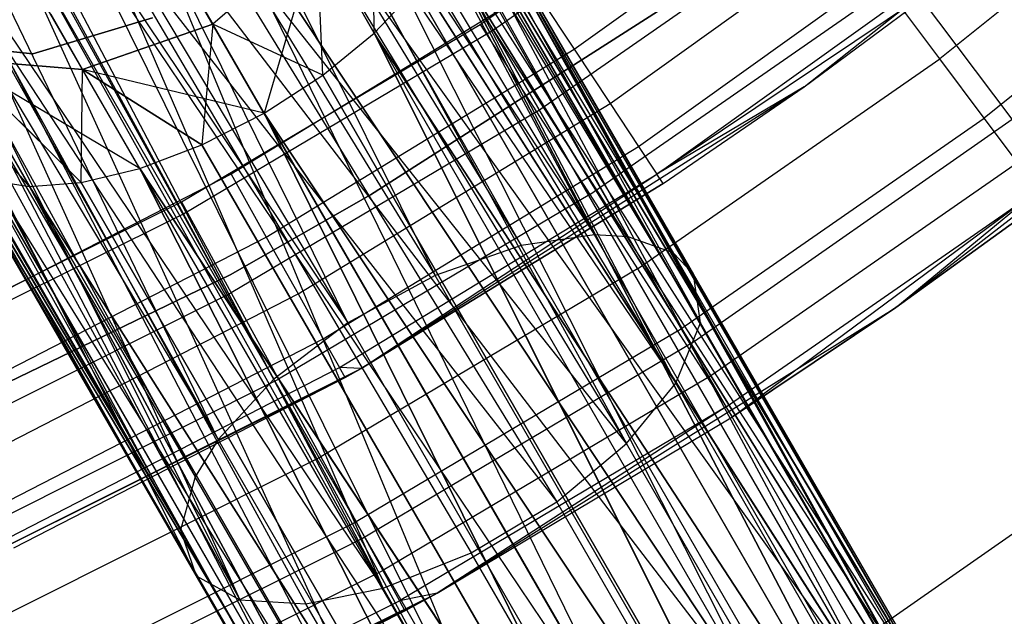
# Model space of a CAD drawing. Extents: x 0.3 to 7.1, y -3.38 to 3.38.
# Tile 241 of 256: x 4.44 to 4.78, y -1.61 to -1.4. Entities that reach past the tile are written whole.
import ezdxf

# ---------------------------------------------------------------- set-up
doc = ezdxf.new("R2010")
doc.units = 0
doc.header["$LTSCALE"] = 2.54
doc.layers.get('0').update_dxf_attribs({"linetype": 'CONTINUOUS'})

# ---------------------------------------------------------------- blocks, each defined once
blk = doc.blocks.new('SINGLES_B_BB_STL')
at = {"color": 0}
for p, q in [((4.42301, -1.16845, 41.63722), (4.5837, -1.49104, 41.47787)), ((4.42301, -1.16845, 41.63722), (4.5837, -1.49104, 41.47787)), ((4.42301, -1.16845, 41.63722), (4.61321, -1.48075, 41.48944)), ((4.42301, -1.16845, 41.63722), (4.61321, -1.48075, 41.48944)), ((4.43684, -1.16864, 41.6422), (4.61321, -1.48075, 41.48944)), ((4.43684, -1.16864, 41.6422), (4.61321, -1.48075, 41.48944)), ((4.43684, -1.16864, 41.6422), (4.63835, -1.47713, 41.50809)), ((4.43684, -1.16864, 41.6422), (4.63835, -1.47713, 41.50809)), ((4.4543, -1.17167, 41.65019), (4.63835, -1.47713, 41.50809)), ((4.4543, -1.17167, 41.65019), (4.63835, -1.47713, 41.50809)), ((4.55369, -1.50729, 41.47603), (4.39034, -1.17588, 41.63025)), ((4.39034, -1.17588, 41.63025), (4.5837, -1.49104, 41.47787)), ((4.39034, -1.17588, 41.63025), (4.5837, -1.49104, 41.47787)), ((4.55369, -1.50729, 41.47603), (4.39034, -1.17588, 41.63025)), ((4.48211, -1.18385, 41.66739), (4.63835, -1.47713, 41.50809)), ((4.48211, -1.18385, 41.66739), (4.63835, -1.47713, 41.50809)), ((4.48211, -1.18385, 41.66739), (4.64987, -1.47778, 41.52061)), ((4.48211, -1.18385, 41.66739), (4.64987, -1.47778, 41.52061)), ((4.48669, -1.18693, 41.67088), (4.64987, -1.47778, 41.52061)), ((4.48669, -1.18693, 41.67088), (4.64987, -1.47778, 41.52061)), ((4.48669, -1.18693, 41.67088), (4.66533, -1.48324, 41.54523)), ((4.48669, -1.18693, 41.67088), (4.66533, -1.48324, 41.54523)), ((4.36505, -1.19104, 41.63059), (4.55369, -1.50729, 41.47603)), ((4.36505, -1.19104, 41.63059), (4.55369, -1.50729, 41.47603)), ((4.35103, -1.20512, 41.63424), (4.52832, -1.52662, 41.48405)), ((4.35103, -1.20512, 41.63424), (4.52832, -1.52662, 41.48405)), ((4.35103, -1.20512, 41.63424), (4.55369, -1.50729, 41.47603)), ((4.35103, -1.20512, 41.63424), (4.55369, -1.50729, 41.47603)), ((4.50922, -1.54738, 41.50071), (4.3467, -1.21084, 41.6362)), ((4.3467, -1.21084, 41.6362), (4.52832, -1.52662, 41.48405)), ((4.3467, -1.21084, 41.6362), (4.52832, -1.52662, 41.48405)), ((4.50922, -1.54738, 41.50071), (4.3467, -1.21084, 41.6362)), ((4.51488, -1.21783, 41.69962), (4.66533, -1.48324, 41.54523)), ((4.51488, -1.21783, 41.69962), (4.66533, -1.48324, 41.54523)), ((4.51488, -1.21783, 41.69962), (4.67235, -1.49056, 41.56472)), ((4.51488, -1.21783, 41.69962), (4.67235, -1.49056, 41.56472)), ((4.51488, -1.21783, 41.69962), (4.67478, -1.50729, 41.59578)), ((4.51488, -1.21783, 41.69962), (4.67478, -1.50729, 41.59578)), ((4.3342, -1.23515, 41.64662), (4.50922, -1.54738, 41.50071)), ((4.3342, -1.23515, 41.64662), (4.50922, -1.54738, 41.50071)), ((4.33053, -1.2485, 41.65345), (4.50135, -1.56014, 41.51479)), ((4.33053, -1.2485, 41.65345), (4.50135, -1.56014, 41.51479)), ((4.33053, -1.2485, 41.65345), (4.50922, -1.54738, 41.50071)), ((4.33053, -1.2485, 41.65345), (4.50922, -1.54738, 41.50071)), ((4.67478, -1.50729, 41.59578), (4.52809, -1.2587, 41.72901)), ((4.67478, -1.50729, 41.59578), (4.52809, -1.2587, 41.72901)), ((4.49626, -1.57847, 41.54115), (4.32863, -1.26422, 41.66237)), ((4.32863, -1.26422, 41.66237), (4.50135, -1.56014, 41.51479)), ((4.32863, -1.26422, 41.66237), (4.50135, -1.56014, 41.51479)), ((4.49626, -1.57847, 41.54115), (4.32863, -1.26422, 41.66237)), ((4.66622, -1.52797, 41.62273), (4.52846, -1.26413, 41.73241)), ((4.52846, -1.26413, 41.73241), (4.67478, -1.50729, 41.59578)), ((4.66622, -1.52797, 41.62273), (4.52846, -1.26413, 41.73241)), ((4.52846, -1.26413, 41.73241), (4.67478, -1.50729, 41.59578)), ((4.33166, -1.29307, 41.68102), (4.49626, -1.57847, 41.54115)), ((4.33166, -1.29307, 41.68102), (4.49626, -1.57847, 41.54115)), ((4.60369, -1.40672, 5.06027), (4.52941, -1.29157, 5.19861)), ((4.60369, -1.40672, 5.06027), (4.52941, -1.29157, 5.19861)), ((4.33259, -1.29643, 41.68339), (4.49626, -1.57847, 41.54115)), ((4.33259, -1.29643, 41.68339), (4.49626, -1.57847, 41.54115)), ((4.52513, -1.29419, 41.74929), (4.66622, -1.52797, 41.62273)), ((4.52513, -1.29419, 41.74929), (4.66622, -1.52797, 41.62273)), ((4.519, -1.31094, 41.75718), (4.66622, -1.52797, 41.62273)), ((4.519, -1.31094, 41.75718), (4.66622, -1.52797, 41.62273)), ((4.519, -1.31094, 41.75718), (4.64929, -1.5487, 41.64151)), ((4.519, -1.31094, 41.75718), (4.64929, -1.5487, 41.64151)), ((4.71029, -1.4263, 41.65421), (4.85156, -1.31448, 41.65421)), ((4.71029, -1.4263, 41.65421), (4.85156, -1.31448, 41.65421)), ((4.34221, -1.31875, 41.70038), (4.49626, -1.57847, 41.54115)), ((4.34221, -1.31875, 41.70038), (4.49626, -1.57847, 41.54115)), ((4.51229, -1.32294, 41.76202), (4.64929, -1.5487, 41.64151)), ((4.51229, -1.32294, 41.76202), (4.64929, -1.5487, 41.64151)), ((4.50168, -1.59406, 41.57321), (4.34731, -1.3266, 41.70694)), ((4.34731, -1.3266, 41.70694), (4.49626, -1.57847, 41.54115)), ((4.34731, -1.3266, 41.70694), (4.49626, -1.57847, 41.54115)), ((4.50168, -1.59406, 41.57321), (4.34731, -1.3266, 41.70694)), ((4.56279, -1.40786, 14.02982), (4.56182, -1.33453, 14.04079)), ((4.56279, -1.40786, 14.02982), (4.56182, -1.33453, 14.04079)), ((4.35619, -1.33731, 41.71655), (4.50168, -1.59406, 41.57321)), ((4.35619, -1.33731, 41.71655), (4.50168, -1.59406, 41.57321)), ((4.7402, -1.6435, 14.56186), (4.54514, -1.33761, 14.37926)), ((4.54514, -1.33761, 14.37926), (4.70046, -1.64631, 14.58838)), ((4.54514, -1.33761, 14.37926), (4.70046, -1.64631, 14.58838)), ((4.7402, -1.6435, 14.56186), (4.54514, -1.33761, 14.37926)), ((4.54514, -1.33761, 13.88201), (4.7402, -1.6435, 13.69941)), ((4.54514, -1.33761, 13.88201), (4.7402, -1.6435, 13.69941)), ((4.56283, -1.33628, 14.36293), (4.7402, -1.6435, 14.56186)), ((4.56283, -1.33628, 14.36293), (4.7402, -1.6435, 14.56186)), ((4.56283, -1.33628, 13.89833), (4.7402, -1.6435, 13.69941)), ((4.56283, -1.33628, 13.89833), (4.7402, -1.6435, 13.69941)), ((4.56283, -1.33628, 13.89833), (4.7672, -1.65631, 13.7368)), ((4.56283, -1.33628, 13.89833), (4.7672, -1.65631, 13.7368)), ((4.59917, -1.40489, 42.18421), (4.69709, -1.3369, 42.18421)), ((4.59917, -1.40489, 42.18421), (4.69709, -1.3369, 42.18421)), ((4.60369, -1.40672, 5.06027), (4.7051, -1.33587, 5.06027)), ((4.60369, -1.40672, 5.06027), (4.7051, -1.33587, 5.06027)), ((4.78174, -1.43736, 4.91283), (4.7051, -1.33587, 5.06027)), ((4.78174, -1.43736, 4.91283), (4.7051, -1.33587, 5.06027)), ((4.85524, -1.33749, 42.1493), (4.75687, -1.41676, 42.1493)), ((4.85524, -1.33749, 42.1493), (4.75687, -1.41676, 42.1493)), ((4.7672, -1.65631, 14.52447), (4.57708, -1.33856, 14.34362)), ((4.57708, -1.33856, 14.34362), (4.7402, -1.6435, 14.56186)), ((4.57708, -1.33856, 14.34362), (4.7402, -1.6435, 14.56186)), ((4.7672, -1.65631, 14.52447), (4.57708, -1.33856, 14.34362)), ((4.57708, -1.33856, 13.91764), (4.7672, -1.65631, 13.7368)), ((4.57708, -1.33856, 13.91764), (4.7672, -1.65631, 13.7368)), ((4.63139, -1.41339, 42.10029), (4.73207, -1.34137, 42.10029)), ((4.63139, -1.41339, 42.10029), (4.73207, -1.34137, 42.10029)), ((4.52504, -1.34248, 14.39164), (4.70046, -1.64631, 14.58838)), ((4.52504, -1.34248, 14.39164), (4.70046, -1.64631, 14.58838)), ((4.52504, -1.34248, 13.86962), (4.70046, -1.64631, 13.67289)), ((4.52504, -1.34248, 13.86962), (4.70046, -1.64631, 13.67289)), ((4.52504, -1.34248, 13.86962), (4.7402, -1.6435, 13.69941)), ((4.52504, -1.34248, 13.86962), (4.7402, -1.6435, 13.69941)), ((4.58707, -1.34432, 14.32245), (4.7672, -1.65631, 14.52447)), ((4.58707, -1.34432, 14.32245), (4.7672, -1.65631, 14.52447)), ((4.58707, -1.34432, 13.93882), (4.7672, -1.65631, 13.7368)), ((4.58707, -1.34432, 13.93882), (4.7672, -1.65631, 13.7368)), ((4.58707, -1.34432, 13.93882), (4.77525, -1.6818, 13.7765)), ((4.58707, -1.34432, 13.93882), (4.77525, -1.6818, 13.7765)), ((4.64929, -1.5487, 41.64151), (4.48958, -1.34751, 41.76883)), ((4.48958, -1.34751, 41.76883), (4.62543, -1.56867, 41.65211)), ((4.48958, -1.34751, 41.76883), (4.62543, -1.56867, 41.65211)), ((4.64929, -1.5487, 41.64151), (4.48958, -1.34751, 41.76883)), ((4.49732, -1.46989, 5.06027), (4.43175, -1.34957, 5.19861)), ((4.49732, -1.46989, 5.06027), (4.43175, -1.34957, 5.19861)), ((4.65706, -1.66409, 14.59795), (4.5037, -1.35059, 14.39938)), ((4.65706, -1.66409, 14.59795), (4.5037, -1.35059, 14.39938)), ((4.70046, -1.64631, 14.58838), (4.5037, -1.35059, 14.39938)), ((4.70046, -1.64631, 14.58838), (4.5037, -1.35059, 14.39938)), ((4.5037, -1.35059, 13.86189), (4.70046, -1.64631, 13.67289)), ((4.5037, -1.35059, 13.86189), (4.70046, -1.64631, 13.67289)), ((4.59027, -1.3484, 14.31155), (4.77525, -1.6818, 14.48477)), ((4.59027, -1.3484, 14.31155), (4.77525, -1.6818, 14.48477)), ((4.59027, -1.3484, 14.31155), (4.7672, -1.65631, 14.52447)), ((4.59027, -1.3484, 14.31155), (4.7672, -1.65631, 14.52447)), ((4.59027, -1.3484, 13.94972), (4.77525, -1.6818, 13.7765)), ((4.59027, -1.3484, 13.94972), (4.77525, -1.6818, 13.7765)), ((4.59221, -1.35322, 14.30065), (4.77525, -1.6818, 14.48477)), ((4.59221, -1.35322, 14.30065), (4.77525, -1.6818, 14.48477)), ((4.59221, -1.35322, 13.96062), (4.77525, -1.6818, 13.7765)), ((4.59221, -1.35322, 13.96062), (4.77525, -1.6818, 13.7765)), ((4.38166, -1.35662, 41.73706), (4.51665, -1.60236, 41.60224)), ((4.38166, -1.35662, 41.73706), (4.51665, -1.60236, 41.60224)), ((4.38166, -1.35662, 41.73706), (4.50168, -1.59406, 41.57321)), ((4.38166, -1.35662, 41.73706), (4.50168, -1.59406, 41.57321)), ((4.87183, -1.35664, 42.12397), (4.77206, -1.43705, 42.12397)), ((4.87183, -1.35664, 42.12397), (4.77206, -1.43705, 42.12397)), ((4.48235, -1.36148, 14.40201), (4.65706, -1.66409, 14.59795)), ((4.61996, -1.69278, 14.58838), (4.48235, -1.36148, 14.40201)), ((4.61996, -1.69278, 14.58838), (4.48235, -1.36148, 14.40201)), ((4.48235, -1.36148, 14.40201), (4.65706, -1.66409, 14.59795)), ((4.65706, -1.66409, 13.66332), (4.48235, -1.36148, 13.85926)), ((4.48235, -1.36148, 13.85926), (4.70046, -1.64631, 13.67289)), ((4.48235, -1.36148, 13.85926), (4.70046, -1.64631, 13.67289)), ((4.65706, -1.66409, 13.66332), (4.48235, -1.36148, 13.85926)), ((4.6437, -1.43199, 42.08893), (4.7457, -1.35902, 42.08893)), ((4.6437, -1.43199, 42.08893), (4.7457, -1.35902, 42.08893)), ((4.39668, -1.36308, 41.74614), (4.51665, -1.60236, 41.60224)), ((4.39668, -1.36308, 41.74614), (4.51665, -1.60236, 41.60224)), ((4.56581, -1.5983, 41.6439), (4.4637, -1.36191, 41.76851)), ((4.4637, -1.36191, 41.76851), (4.62543, -1.56867, 41.65211)), ((4.4637, -1.36191, 41.76851), (4.62543, -1.56867, 41.65211)), ((4.4637, -1.36191, 41.76851), (4.59605, -1.58621, 41.6531)), ((4.4637, -1.36191, 41.76851), (4.59605, -1.58621, 41.6531)), ((4.56581, -1.5983, 41.6439), (4.4637, -1.36191, 41.76851)), ((4.77525, -1.6818, 14.48477), (4.5922, -1.36474, 14.27947)), ((4.77525, -1.6818, 14.48477), (4.5922, -1.36474, 14.27947)), ((4.5922, -1.36474, 13.9818), (4.77525, -1.6818, 13.7765)), ((4.5922, -1.36474, 13.9818), (4.77525, -1.6818, 13.7765)), ((4.40963, -1.36649, 41.75264), (4.53929, -1.60366, 41.62686)), ((4.56581, -1.5983, 41.6439), (4.40963, -1.36649, 41.75264)), ((4.40963, -1.36649, 41.75264), (4.53929, -1.60366, 41.62686)), ((4.40963, -1.36649, 41.75264), (4.51665, -1.60236, 41.60224)), ((4.40963, -1.36649, 41.75264), (4.51665, -1.60236, 41.60224)), ((4.56581, -1.5983, 41.6439), (4.40963, -1.36649, 41.75264)), ((4.43712, -1.36792, 41.76296), (4.56581, -1.5983, 41.6439)), ((4.43712, -1.36792, 41.76296), (4.56581, -1.5983, 41.6439)), ((4.4445, -1.36701, 41.76495), (4.56581, -1.5983, 41.6439)), ((4.4445, -1.36701, 41.76495), (4.56581, -1.5983, 41.6439)), ((4.61842, -1.43484, 42.18019), (4.71843, -1.36541, 42.18019)), ((4.61842, -1.43484, 42.18019), (4.71843, -1.36541, 42.18019)), ((4.46224, -1.37452, 14.39938), (4.61996, -1.69278, 14.58838)), ((4.46224, -1.37452, 14.39938), (4.61996, -1.69278, 14.58838)), ((4.46224, -1.37452, 13.86189), (4.61996, -1.69278, 13.67289)), ((4.46224, -1.37452, 13.86189), (4.61996, -1.69278, 13.67289)), ((4.46224, -1.37452, 13.86189), (4.65706, -1.66409, 13.66332)), ((4.46224, -1.37452, 13.86189), (4.65706, -1.66409, 13.66332)), ((4.54315, -1.37385, 14.06071), (4.50736, -1.40481, 14.06789)), ((4.54315, -1.37385, 14.06071), (4.50736, -1.40481, 14.06789)), ((4.54315, -1.37385, 14.20056), (4.50736, -1.40481, 14.19337)), ((4.54315, -1.37385, 14.20056), (4.50736, -1.40481, 14.19337)), ((4.54315, -1.37385, 14.06071), (4.52498, -1.43532, 14.04018)), ((4.54315, -1.37385, 14.06071), (4.52498, -1.43532, 14.04018)), ((4.54509, -1.42228, 14.03755), (4.54315, -1.37385, 14.06071)), ((4.54509, -1.42228, 14.03755), (4.54315, -1.37385, 14.06071)), ((4.56279, -1.40786, 14.02982), (4.54315, -1.37385, 14.06071)), ((4.56279, -1.40786, 14.02982), (4.54315, -1.37385, 14.06071)), ((4.56279, -1.40786, 14.23145), (4.54315, -1.37385, 14.20056)), ((4.56279, -1.40786, 14.23145), (4.54315, -1.37385, 14.20056)), ((4.54509, -1.42228, 14.22372), (4.54315, -1.37385, 14.20056)), ((4.54509, -1.42228, 14.22372), (4.54315, -1.37385, 14.20056)), ((4.65346, -1.44675, 42.07123), (4.75651, -1.37303, 42.07123)), ((4.65346, -1.44675, 42.07123), (4.75651, -1.37303, 42.07123)), ((4.77525, -1.6818, 14.48477), (4.58705, -1.37823, 14.26016)), ((4.77525, -1.6818, 14.48477), (4.58705, -1.37823, 14.26016)), ((4.76253, -1.71414, 14.45186), (4.58705, -1.37823, 14.26016)), ((4.76253, -1.71414, 14.45186), (4.58705, -1.37823, 14.26016)), ((4.58705, -1.37823, 14.0011), (4.77525, -1.6818, 13.7765)), ((4.58705, -1.37823, 14.0011), (4.77525, -1.6818, 13.7765)), ((4.58705, -1.37823, 14.0011), (4.76253, -1.71414, 13.80941)), ((4.58705, -1.37823, 14.0011), (4.76253, -1.71414, 13.80941)), ((4.65973, -1.45623, 42.04893), (4.76346, -1.38202, 42.04893)), ((4.65973, -1.45623, 42.04893), (4.76346, -1.38202, 42.04893)), ((4.76585, -1.38512, 42.02421), (4.65973, -1.45623, 42.04893)), ((4.76585, -1.38512, 42.02421), (4.65973, -1.45623, 42.04893)), ((4.71029, -1.4263, 41.65421), (4.76585, -1.38512, 42.02421)), ((4.71029, -1.4263, 41.65421), (4.76585, -1.38512, 42.02421)), ((4.71029, -1.4263, 42.02421), (4.76585, -1.38512, 42.02421)), ((4.71029, -1.4263, 42.02421), (4.76585, -1.38512, 42.02421)), ((4.50736, -1.40481, 14.06789), (4.49757, -1.38784, 14.10822)), ((4.49757, -1.38784, 14.15305), (4.50736, -1.40481, 14.19337)), ((4.50736, -1.40481, 14.06789), (4.49757, -1.38784, 14.10822)), ((4.49757, -1.38784, 14.15305), (4.50736, -1.40481, 14.19337)), ((4.74172, -1.502, 41.65421), (4.88831, -1.38853, 41.65421)), ((4.74172, -1.502, 41.65421), (4.88831, -1.38853, 41.65421)), ((4.44455, -1.38895, 14.39164), (4.61996, -1.69278, 14.58838)), ((4.44455, -1.38895, 14.39164), (4.61996, -1.69278, 14.58838)), ((4.44455, -1.38895, 14.39164), (4.59766, -1.7258, 14.56186)), ((4.44455, -1.38895, 14.39164), (4.59766, -1.7258, 14.56186)), ((4.44455, -1.38895, 13.86962), (4.61996, -1.69278, 13.67289)), ((4.44455, -1.38895, 13.86962), (4.61996, -1.69278, 13.67289)), ((4.4445, -1.46052, 14.26016), (4.38715, -1.39513, 14.24855)), ((4.4445, -1.46052, 14.26016), (4.38715, -1.39513, 14.24855)), ((4.61775, -1.39278, 42.10421), (4.51363, -1.45632, 42.10421)), ((4.61775, -1.39278, 42.10421), (4.51363, -1.45632, 42.10421)), ((4.56279, -1.40786, 14.23145), (4.57705, -1.39288, 14.24384)), ((4.56279, -1.40786, 14.02982), (4.57705, -1.39288, 14.01743)), ((4.56279, -1.40786, 14.23145), (4.57705, -1.39288, 14.24384)), ((4.56279, -1.40786, 14.02982), (4.57705, -1.39288, 14.01743)), ((4.76253, -1.71414, 14.45186), (4.57705, -1.39288, 14.24384)), ((4.76253, -1.71414, 14.45186), (4.57705, -1.39288, 14.24384)), ((4.57705, -1.39288, 14.01743), (4.76253, -1.71414, 13.80941)), ((4.57705, -1.39288, 14.01743), (4.76253, -1.71414, 13.80941)), ((4.61775, -1.39278, 42.10421), (4.63139, -1.41339, 42.10029)), ((4.61775, -1.39278, 42.10421), (4.63139, -1.41339, 42.10029)), ((4.6367, -1.46329, 42.16836), (4.73869, -1.39248, 42.16836)), ((4.6367, -1.46329, 42.16836), (4.73869, -1.39248, 42.16836)), ((4.75687, -1.41676, 42.1493), (4.73869, -1.39248, 42.16836)), ((4.75687, -1.41676, 42.1493), (4.73869, -1.39248, 42.16836)), ((4.45174, -1.40141, 14.10565), (4.46266, -1.42032, 14.06071)), ((4.45174, -1.40141, 14.10565), (4.46266, -1.42032, 14.06071)), ((4.46266, -1.42032, 14.20056), (4.45174, -1.40141, 14.15562)), ((4.46266, -1.42032, 14.20056), (4.45174, -1.40141, 14.15562)), ((4.56152, -1.46335, 41.9), (4.65998, -1.40047, 41.9)), ((4.65998, -1.40047, 41.7), (4.56152, -1.46335, 41.7)), ((4.65998, -1.40047, 41.7), (4.56152, -1.46335, 41.7)), ((4.56152, -1.46335, 41.9), (4.65998, -1.40047, 41.9)), ((4.43028, -1.40392, 14.37926), (4.59766, -1.7258, 14.56186)), ((4.43028, -1.40392, 14.37926), (4.59766, -1.7258, 14.56186)), ((4.43028, -1.40392, 13.88201), (4.59766, -1.7258, 13.69941)), ((4.43028, -1.40392, 13.88201), (4.59766, -1.7258, 13.69941)), ((4.43028, -1.40392, 13.88201), (4.61996, -1.69278, 13.67289)), ((4.43028, -1.40392, 13.88201), (4.61996, -1.69278, 13.67289)), ((4.48666, -1.40263, 41.9), (4.44556, -1.415, 41.9)), ((4.44556, -1.415, 41.7), (4.48666, -1.40263, 41.7)), ((4.44556, -1.415, 41.7), (4.48666, -1.40263, 41.7)), ((4.48666, -1.40263, 41.9), (4.44556, -1.415, 41.9)), ((4.50736, -1.40481, 14.06789), (4.46266, -1.42032, 14.06071)), ((4.46266, -1.42032, 14.20056), (4.50736, -1.40481, 14.19337)), ((4.50736, -1.40481, 14.06789), (4.46266, -1.42032, 14.06071)), ((4.46266, -1.42032, 14.20056), (4.50736, -1.40481, 14.19337)), ((4.49664, -1.46572, 42.18421), (4.59917, -1.40489, 42.18421)), ((4.49664, -1.46572, 42.18421), (4.59917, -1.40489, 42.18421)), ((4.50736, -1.40481, 14.06789), (4.50364, -1.44622, 14.03755)), ((4.50736, -1.40481, 14.06789), (4.50364, -1.44622, 14.03755)), ((4.52498, -1.43532, 14.04018), (4.50736, -1.40481, 14.06789)), ((4.50736, -1.40481, 14.19337), (4.52498, -1.43532, 14.22109)), ((4.52498, -1.43532, 14.04018), (4.50736, -1.40481, 14.06789)), ((4.54509, -1.42228, 14.22372), (4.50736, -1.40481, 14.19337)), ((4.54509, -1.42228, 14.22372), (4.50736, -1.40481, 14.19337)), ((4.50736, -1.40481, 14.19337), (4.52498, -1.43532, 14.22109)), ((4.59917, -1.40489, 42.18421), (4.61842, -1.43484, 42.18019)), ((4.59917, -1.40489, 42.18421), (4.61842, -1.43484, 42.18019)), ((4.49732, -1.46989, 5.06027), (4.60369, -1.40672, 5.06027)), ((4.49732, -1.46989, 5.06027), (4.60369, -1.40672, 5.06027)), ((4.54509, -1.42228, 14.22372), (4.56279, -1.40786, 14.23145)), ((4.54509, -1.42228, 14.03755), (4.56279, -1.40786, 14.02982)), ((4.54509, -1.42228, 14.22372), (4.56279, -1.40786, 14.23145)), ((4.54509, -1.42228, 14.03755), (4.56279, -1.40786, 14.02982)), ((4.76253, -1.71414, 14.45186), (4.56279, -1.40786, 14.23145)), ((4.76253, -1.71414, 14.45186), (4.56279, -1.40786, 14.23145)), ((4.73194, -1.74591, 14.43327), (4.56279, -1.40786, 14.23145)), ((4.73194, -1.74591, 14.43327), (4.56279, -1.40786, 14.23145)), ((4.56279, -1.40786, 14.02982), (4.76253, -1.71414, 13.80941)), ((4.56279, -1.40786, 14.02982), (4.76253, -1.71414, 13.80941)), ((4.56279, -1.40786, 14.02982), (4.73194, -1.74591, 13.82799)), ((4.56279, -1.40786, 14.02982), (4.73194, -1.74591, 13.82799)), ((4.67262, -1.5136, 4.91283), (4.60369, -1.40672, 5.06027)), ((4.67262, -1.5136, 4.91283), (4.60369, -1.40672, 5.06027)), ((4.44556, -1.415, 41.9), (4.40285, -1.4107, 41.9)), ((4.40285, -1.4107, 41.7), (4.44556, -1.415, 41.7)), ((4.40285, -1.4107, 41.7), (4.44556, -1.415, 41.7)), ((4.44556, -1.415, 41.9), (4.40285, -1.4107, 41.9)), ((4.44556, -1.415, 41.7), (4.44556, -1.415, 41.9)), ((4.44556, -1.415, 41.7), (4.44556, -1.415, 41.9)), ((4.52573, -1.47788, 42.10029), (4.63139, -1.41339, 42.10029)), ((4.52573, -1.47788, 42.10029), (4.63139, -1.41339, 42.10029)), ((4.63139, -1.41339, 42.10029), (4.6437, -1.43199, 42.08893)), ((4.63139, -1.41339, 42.10029), (4.6437, -1.43199, 42.08893)), ((4.41927, -1.41683, 14.04079), (4.46219, -1.45919, 14.01743)), ((4.46266, -1.42032, 14.06071), (4.41927, -1.41683, 14.04079)), ((4.48229, -1.45433, 14.23145), (4.41927, -1.41683, 14.22048)), ((4.41927, -1.41683, 14.22048), (4.46266, -1.42032, 14.20056)), ((4.4445, -1.46052, 14.0011), (4.41927, -1.41683, 14.04079)), ((4.4445, -1.46052, 14.0011), (4.41927, -1.41683, 14.04079)), ((4.41927, -1.41683, 14.04079), (4.46219, -1.45919, 14.01743)), ((4.46219, -1.45919, 14.24384), (4.41927, -1.41683, 14.22048)), ((4.48229, -1.45433, 14.23145), (4.41927, -1.41683, 14.22048)), ((4.46219, -1.45919, 14.24384), (4.41927, -1.41683, 14.22048)), ((4.4445, -1.46052, 14.26016), (4.41927, -1.41683, 14.22048)), ((4.4445, -1.46052, 14.26016), (4.41927, -1.41683, 14.22048)), ((4.46266, -1.42032, 14.06071), (4.41927, -1.41683, 14.04079)), ((4.41927, -1.41683, 14.22048), (4.46266, -1.42032, 14.20056)), ((4.59766, -1.7258, 14.56186), (4.42029, -1.41858, 14.36293)), ((4.42029, -1.41858, 14.36293), (4.59525, -1.75558, 14.52447)), ((4.42029, -1.41858, 14.36293), (4.59525, -1.75558, 14.52447)), ((4.59766, -1.7258, 14.56186), (4.42029, -1.41858, 14.36293)), ((4.42029, -1.41858, 13.89833), (4.59766, -1.7258, 13.69941)), ((4.42029, -1.41858, 13.89833), (4.59766, -1.7258, 13.69941)), ((4.6531, -1.48882, 42.1493), (4.75687, -1.41676, 42.1493)), ((4.6531, -1.48882, 42.1493), (4.75687, -1.41676, 42.1493)), ((4.77206, -1.43705, 42.12397), (4.75687, -1.41676, 42.1493)), ((4.77206, -1.43705, 42.12397), (4.75687, -1.41676, 42.1493)), ((4.46219, -1.45919, 14.01743), (4.46266, -1.42032, 14.06071)), ((4.46219, -1.45919, 14.01743), (4.46266, -1.42032, 14.06071)), ((4.46266, -1.42032, 14.06071), (4.50364, -1.44622, 14.03755)), ((4.52498, -1.43532, 14.22109), (4.46266, -1.42032, 14.20056)), ((4.48229, -1.45433, 14.02982), (4.46266, -1.42032, 14.06071)), ((4.48229, -1.45433, 14.02982), (4.46266, -1.42032, 14.06071)), ((4.46266, -1.42032, 14.06071), (4.50364, -1.44622, 14.03755)), ((4.50364, -1.44622, 14.22372), (4.46266, -1.42032, 14.20056)), ((4.52498, -1.43532, 14.22109), (4.46266, -1.42032, 14.20056)), ((4.50364, -1.44622, 14.22372), (4.46266, -1.42032, 14.20056)), ((4.48229, -1.45433, 14.23145), (4.46266, -1.42032, 14.20056)), ((4.48229, -1.45433, 14.23145), (4.46266, -1.42032, 14.20056)), ((4.52498, -1.43532, 14.22109), (4.54509, -1.42228, 14.22372)), ((4.52498, -1.43532, 14.04018), (4.54509, -1.42228, 14.03755)), ((4.52498, -1.43532, 14.22109), (4.54509, -1.42228, 14.22372)), ((4.52498, -1.43532, 14.04018), (4.54509, -1.42228, 14.03755)), ((4.73194, -1.74591, 14.43327), (4.54509, -1.42228, 14.22372)), ((4.73194, -1.74591, 14.43327), (4.54509, -1.42228, 14.22372)), ((4.54509, -1.42228, 14.03755), (4.73194, -1.74591, 13.82799)), ((4.54509, -1.42228, 14.03755), (4.73194, -1.74591, 13.82799)), ((4.55826, -1.523, 41.65421), (4.71029, -1.4263, 41.65421)), ((4.55826, -1.523, 41.65421), (4.71029, -1.4263, 41.65421)), ((4.71029, -1.4263, 42.02421), (4.65973, -1.45623, 42.04893)), ((4.71029, -1.4263, 42.02421), (4.65973, -1.45623, 42.04893)), ((4.66189, -1.4595, 42.02421), (4.71029, -1.4263, 41.65421)), ((4.66189, -1.4595, 42.02421), (4.71029, -1.4263, 41.65421)), ((4.66189, -1.4595, 42.02421), (4.71029, -1.4263, 42.02421)), ((4.66189, -1.4595, 42.02421), (4.71029, -1.4263, 42.02421)), ((4.71029, -1.4263, 41.65421), (4.71029, -1.4263, 42.02421)), ((4.71029, -1.4263, 41.65421), (4.71029, -1.4263, 42.02421)), ((4.41513, -1.43206, 14.34362), (4.59525, -1.75558, 14.52447)), ((4.41513, -1.43206, 14.34362), (4.59525, -1.75558, 14.52447)), ((4.41513, -1.43206, 13.91764), (4.59525, -1.75558, 13.7368)), ((4.41513, -1.43206, 13.91764), (4.59525, -1.75558, 13.7368)), ((4.41513, -1.43206, 13.91764), (4.59766, -1.7258, 13.69941)), ((4.41513, -1.43206, 13.91764), (4.59766, -1.7258, 13.69941)), ((4.53664, -1.49733, 42.08893), (4.6437, -1.43199, 42.08893)), ((4.53664, -1.49733, 42.08893), (4.6437, -1.43199, 42.08893)), ((4.6437, -1.43199, 42.08893), (4.65346, -1.44675, 42.07123)), ((4.6437, -1.43199, 42.08893), (4.65346, -1.44675, 42.07123)), ((4.50364, -1.44622, 14.22372), (4.52498, -1.43532, 14.22109)), ((4.50364, -1.44622, 14.03755), (4.52498, -1.43532, 14.04018)), ((4.50364, -1.44622, 14.22372), (4.52498, -1.43532, 14.22109)), ((4.50364, -1.44622, 14.03755), (4.52498, -1.43532, 14.04018)), ((4.61842, -1.43484, 42.18019), (4.51371, -1.49697, 42.18019)), ((4.61842, -1.43484, 42.18019), (4.51371, -1.49697, 42.18019)), ((4.73194, -1.74591, 14.43327), (4.52498, -1.43532, 14.22109)), ((4.73194, -1.74591, 14.43327), (4.52498, -1.43532, 14.22109)), ((4.69049, -1.76985, 14.43327), (4.52498, -1.43532, 14.22109)), ((4.69049, -1.76985, 14.43327), (4.52498, -1.43532, 14.22109)), ((4.52498, -1.43532, 14.04018), (4.73194, -1.74591, 13.82799)), ((4.52498, -1.43532, 14.04018), (4.73194, -1.74591, 13.82799)), ((4.52498, -1.43532, 14.04018), (4.69049, -1.76985, 13.82799)), ((4.52498, -1.43532, 14.04018), (4.69049, -1.76985, 13.82799)), ((4.61842, -1.43484, 42.18019), (4.6367, -1.46329, 42.16836)), ((4.61842, -1.43484, 42.18019), (4.6367, -1.46329, 42.16836)), ((4.6668, -1.51013, 42.12397), (4.77206, -1.43705, 42.12397)), ((4.6668, -1.51013, 42.12397), (4.77206, -1.43705, 42.12397)), ((4.67262, -1.5136, 4.91283), (4.78174, -1.43736, 4.91283)), ((4.67262, -1.5136, 4.91283), (4.78174, -1.43736, 4.91283)), ((4.78348, -1.45231, 42.09363), (4.77206, -1.43705, 42.12397)), ((4.78348, -1.45231, 42.09363), (4.77206, -1.43705, 42.12397)), ((4.59525, -1.75558, 14.52447), (4.41513, -1.44359, 14.32245)), ((4.59525, -1.75558, 14.52447), (4.41513, -1.44359, 14.32245)), ((4.41513, -1.44359, 13.93882), (4.59525, -1.75558, 13.7368)), ((4.41513, -1.44359, 13.93882), (4.59525, -1.75558, 13.7368)), ((4.48229, -1.45433, 14.23145), (4.50364, -1.44622, 14.22372)), ((4.48229, -1.45433, 14.02982), (4.50364, -1.44622, 14.03755)), ((4.48229, -1.45433, 14.23145), (4.50364, -1.44622, 14.22372)), ((4.48229, -1.45433, 14.02982), (4.50364, -1.44622, 14.03755)), ((4.69049, -1.76985, 14.43327), (4.50364, -1.44622, 14.22372)), ((4.69049, -1.76985, 14.43327), (4.50364, -1.44622, 14.22372)), ((4.50364, -1.44622, 14.03755), (4.69049, -1.76985, 13.82799)), ((4.50364, -1.44622, 14.03755), (4.69049, -1.76985, 13.82799)), ((4.5453, -1.51276, 42.07123), (4.65346, -1.44675, 42.07123)), ((4.5453, -1.51276, 42.07123), (4.65346, -1.44675, 42.07123)), ((4.65346, -1.44675, 42.07123), (4.65973, -1.45623, 42.04893)), ((4.65346, -1.44675, 42.07123), (4.65973, -1.45623, 42.04893)), ((4.6133, -1.7753, 14.48477), (4.42026, -1.45249, 14.30065)), ((4.6133, -1.7753, 14.48477), (4.42026, -1.45249, 14.30065)), ((4.59525, -1.75558, 14.52447), (4.42026, -1.45249, 14.30065)), ((4.59525, -1.75558, 14.52447), (4.42026, -1.45249, 14.30065)), ((4.42026, -1.45249, 13.96062), (4.59525, -1.75558, 13.7368)), ((4.42026, -1.45249, 13.96062), (4.6133, -1.7753, 13.7765)), ((4.42026, -1.45249, 13.96062), (4.6133, -1.7753, 13.7765)), ((4.42026, -1.45249, 13.96062), (4.59525, -1.75558, 13.7368)), ((4.6771, -1.52616, 42.09363), (4.78348, -1.45231, 42.09363)), ((4.6771, -1.52616, 42.09363), (4.78348, -1.45231, 42.09363)), ((4.51363, -1.45632, 42.10421), (4.40514, -1.5121, 42.10421)), ((4.51363, -1.45632, 42.10421), (4.40514, -1.5121, 42.10421)), ((4.46219, -1.45919, 14.24384), (4.48229, -1.45433, 14.23145)), ((4.46219, -1.45919, 14.01743), (4.48229, -1.45433, 14.02982)), ((4.46219, -1.45919, 14.24384), (4.48229, -1.45433, 14.23145)), ((4.46219, -1.45919, 14.01743), (4.48229, -1.45433, 14.02982)), ((4.69049, -1.76985, 14.43327), (4.48229, -1.45433, 14.23145)), ((4.69049, -1.76985, 14.43327), (4.48229, -1.45433, 14.23145)), ((4.64767, -1.78045, 14.45186), (4.48229, -1.45433, 14.23145)), ((4.64767, -1.78045, 14.45186), (4.48229, -1.45433, 14.23145)), ((4.48229, -1.45433, 14.02982), (4.69049, -1.76985, 13.82799)), ((4.48229, -1.45433, 14.02982), (4.69049, -1.76985, 13.82799)), ((4.48229, -1.45433, 14.02982), (4.64767, -1.78045, 13.80941)), ((4.48229, -1.45433, 14.02982), (4.64767, -1.78045, 13.80941)), ((4.51363, -1.45632, 42.10421), (4.52573, -1.47788, 42.10029)), ((4.51363, -1.45632, 42.10421), (4.52573, -1.47788, 42.10029)), ((4.55086, -1.52267, 42.04893), (4.65973, -1.45623, 42.04893)), ((4.55086, -1.52267, 42.04893), (4.65973, -1.45623, 42.04893)), ((4.55826, -1.523, 42.02421), (4.65973, -1.45623, 42.04893)), ((4.55826, -1.523, 42.02421), (4.65973, -1.45623, 42.04893)), ((4.66189, -1.4595, 42.02421), (4.65973, -1.45623, 42.04893)), ((4.66189, -1.4595, 42.02421), (4.65973, -1.45623, 42.04893)), ((4.6133, -1.7753, 14.48477), (4.43025, -1.45825, 14.27947)), ((4.43025, -1.45825, 14.27947), (4.4445, -1.46052, 14.26016)), ((4.6133, -1.7753, 14.48477), (4.43025, -1.45825, 14.27947)), ((4.43025, -1.45825, 13.9818), (4.4445, -1.46052, 14.0011)), ((4.43025, -1.45825, 14.27947), (4.4445, -1.46052, 14.26016)), ((4.43025, -1.45825, 13.9818), (4.4445, -1.46052, 14.0011)), ((4.43025, -1.45825, 13.9818), (4.6133, -1.7753, 13.7765)), ((4.43025, -1.45825, 13.9818), (4.6133, -1.7753, 13.7765)), ((4.4445, -1.46052, 14.26016), (4.46219, -1.45919, 14.24384)), ((4.4445, -1.46052, 14.0011), (4.46219, -1.45919, 14.01743)), ((4.4445, -1.46052, 14.26016), (4.46219, -1.45919, 14.24384)), ((4.4445, -1.46052, 14.0011), (4.46219, -1.45919, 14.01743)), ((4.64767, -1.78045, 14.45186), (4.46219, -1.45919, 14.24384)), ((4.64767, -1.78045, 14.45186), (4.46219, -1.45919, 14.24384)), ((4.46219, -1.45919, 14.01743), (4.64767, -1.78045, 13.80941)), ((4.46219, -1.45919, 14.01743), (4.64767, -1.78045, 13.80941)), ((4.55826, -1.523, 42.02421), (4.66189, -1.4595, 42.02421)), ((4.66189, -1.4595, 42.02421), (4.55826, -1.523, 41.65421)), ((4.66189, -1.4595, 42.02421), (4.55826, -1.523, 41.65421)), ((4.55826, -1.523, 42.02421), (4.66189, -1.4595, 42.02421)), ((4.64767, -1.78045, 14.45186), (4.4445, -1.46052, 14.26016)), ((4.64767, -1.78045, 14.45186), (4.4445, -1.46052, 14.26016)), ((4.6133, -1.7753, 14.48477), (4.4445, -1.46052, 14.26016)), ((4.6133, -1.7753, 14.48477), (4.4445, -1.46052, 14.26016)), ((4.4445, -1.46052, 14.0011), (4.64767, -1.78045, 13.80941)), ((4.4445, -1.46052, 14.0011), (4.64767, -1.78045, 13.80941)), ((4.4445, -1.46052, 14.0011), (4.6133, -1.7753, 13.7765)), ((4.4445, -1.46052, 14.0011), (4.6133, -1.7753, 13.7765)), ((4.6835, -1.53612, 42.05981), (4.79057, -1.46178, 42.05981)), ((4.6835, -1.53612, 42.05981), (4.79057, -1.46178, 42.05981)), ((4.68567, -1.53949, 42.02421), (4.79057, -1.46178, 42.05981)), ((4.68567, -1.53949, 42.02421), (4.79057, -1.46178, 42.05981)), ((4.74172, -1.502, 42.02421), (4.79057, -1.46178, 42.05981)), ((4.74172, -1.502, 42.02421), (4.79057, -1.46178, 42.05981)), ((4.39004, -1.51909, 42.18421), (4.49664, -1.46572, 42.18421)), ((4.39004, -1.51909, 42.18421), (4.49664, -1.46572, 42.18421)), ((4.49664, -1.46572, 42.18421), (4.51371, -1.49697, 42.18019)), ((4.49664, -1.46572, 42.18421), (4.51371, -1.49697, 42.18019)), ((4.51335, -1.49078, 41.9), (4.56152, -1.46335, 41.9)), ((4.56152, -1.46335, 41.7), (4.51335, -1.49078, 41.7)), ((4.56152, -1.46335, 41.7), (4.51335, -1.49078, 41.7)), ((4.51335, -1.49078, 41.9), (4.56152, -1.46335, 41.9)), ((4.6367, -1.46329, 42.16836), (4.52991, -1.52665, 42.16836)), ((4.6367, -1.46329, 42.16836), (4.52991, -1.52665, 42.16836)), ((4.56152, -1.46335, 41.7), (4.56152, -1.46335, 41.9)), ((4.56152, -1.46335, 41.7), (4.56152, -1.46335, 41.9)), ((4.6367, -1.46329, 42.16836), (4.6531, -1.48882, 42.1493)), ((4.6367, -1.46329, 42.16836), (4.6531, -1.48882, 42.1493)), ((4.74172, -1.502, 42.02421), (4.79298, -1.46499, 42.02421)), ((4.79298, -1.46499, 42.02421), (4.74172, -1.502, 41.65421)), ((4.79298, -1.46499, 42.02421), (4.74172, -1.502, 41.65421)), ((4.74172, -1.502, 42.02421), (4.79298, -1.46499, 42.02421)), ((4.38658, -1.52504, 5.06027), (4.49732, -1.46989, 5.06027)), ((4.38658, -1.52504, 5.06027), (4.49732, -1.46989, 5.06027)), ((4.55818, -1.58157, 4.91283), (4.49732, -1.46989, 5.06027)), ((4.55818, -1.58157, 4.91283), (4.49732, -1.46989, 5.06027)), ((4.41563, -1.53448, 42.10029), (4.52573, -1.47788, 42.10029)), ((4.41563, -1.53448, 42.10029), (4.52573, -1.47788, 42.10029)), ((4.52573, -1.47788, 42.10029), (4.53664, -1.49733, 42.08893)), ((4.52573, -1.47788, 42.10029), (4.53664, -1.49733, 42.08893)), ((4.63835, -1.47713, 41.50809), (4.61321, -1.48075, 41.48944)), ((4.63835, -1.47713, 41.50809), (4.61321, -1.48075, 41.48944)), ((4.64987, -1.47778, 41.52061), (4.63835, -1.47713, 41.50809)), ((4.73734, -1.64858, 41.39734), (4.63835, -1.47713, 41.50809)), ((4.64987, -1.47778, 41.52061), (4.63835, -1.47713, 41.50809)), ((4.73734, -1.64858, 41.39734), (4.63835, -1.47713, 41.50809)), ((4.66533, -1.48324, 41.54523), (4.64987, -1.47778, 41.52061)), ((4.74937, -1.65013, 41.40928), (4.64987, -1.47778, 41.52061)), ((4.66533, -1.48324, 41.54523), (4.64987, -1.47778, 41.52061)), ((4.74937, -1.65013, 41.40928), (4.64987, -1.47778, 41.52061)), ((4.61321, -1.48075, 41.48944), (4.5837, -1.49104, 41.47787)), ((4.61321, -1.48075, 41.48944), (4.5837, -1.49104, 41.47787)), ((4.71144, -1.65089, 41.37954), (4.61321, -1.48075, 41.48944)), ((4.71144, -1.65089, 41.37954), (4.61321, -1.48075, 41.48944)), ((4.67235, -1.49056, 41.56472), (4.66533, -1.48324, 41.54523)), ((4.76584, -1.65733, 41.43278), (4.66533, -1.48324, 41.54523)), ((4.67235, -1.49056, 41.56472), (4.66533, -1.48324, 41.54523)), ((4.76584, -1.65733, 41.43278), (4.66533, -1.48324, 41.54523)), ((4.6531, -1.48882, 42.1493), (4.54445, -1.55328, 42.1493)), ((4.6531, -1.48882, 42.1493), (4.54445, -1.55328, 42.1493)), ((4.6531, -1.48882, 42.1493), (4.6668, -1.51013, 42.12397)), ((4.6531, -1.48882, 42.1493), (4.6668, -1.51013, 42.12397)), ((4.35834, -1.56579, 41.9), (4.51335, -1.49078, 41.9)), ((4.51335, -1.49078, 41.7), (4.35834, -1.56579, 41.7)), ((4.51335, -1.49078, 41.7), (4.35834, -1.56579, 41.7)), ((4.35834, -1.56579, 41.9), (4.51335, -1.49078, 41.9)), ((4.51335, -1.49078, 41.7), (4.51335, -1.49078, 41.9)), ((4.51335, -1.49078, 41.7), (4.51335, -1.49078, 41.9)), ((4.5837, -1.49104, 41.47787), (4.55369, -1.50729, 41.47603)), ((4.5837, -1.49104, 41.47787), (4.55369, -1.50729, 41.47603)), ((4.68146, -1.66035, 41.36851), (4.5837, -1.49104, 41.47787)), ((4.68146, -1.66035, 41.36851), (4.5837, -1.49104, 41.47787)), ((4.67478, -1.50729, 41.59578), (4.67235, -1.49056, 41.56472)), ((4.67478, -1.50729, 41.59578), (4.67235, -1.49056, 41.56472)), ((4.77366, -1.66604, 41.45138), (4.67235, -1.49056, 41.56472)), ((4.77366, -1.66604, 41.45138), (4.67235, -1.49056, 41.56472)), ((4.40483, -1.55147, 42.18019), (4.51371, -1.49697, 42.18019)), ((4.40483, -1.55147, 42.18019), (4.51371, -1.49697, 42.18019)), ((4.4251, -1.55468, 42.08893), (4.53664, -1.49733, 42.08893)), ((4.4251, -1.55468, 42.08893), (4.53664, -1.49733, 42.08893)), ((4.51371, -1.49697, 42.18019), (4.52991, -1.52665, 42.16836)), ((4.51371, -1.49697, 42.18019), (4.52991, -1.52665, 42.16836)), ((4.53664, -1.49733, 42.08893), (4.5453, -1.51276, 42.07123)), ((4.53664, -1.49733, 42.08893), (4.5453, -1.51276, 42.07123)), ((4.5844, -1.60005, 41.65421), (4.74172, -1.502, 41.65421)), ((4.5844, -1.60005, 41.65421), (4.74172, -1.502, 41.65421)), ((4.68567, -1.53949, 42.02421), (4.74172, -1.502, 42.02421)), ((4.74172, -1.502, 41.65421), (4.68567, -1.53949, 42.02421)), ((4.74172, -1.502, 41.65421), (4.68567, -1.53949, 42.02421)), ((4.68567, -1.53949, 42.02421), (4.74172, -1.502, 42.02421)), ((4.74172, -1.502, 41.65421), (4.74172, -1.502, 42.02421)), ((4.74172, -1.502, 41.65421), (4.74172, -1.502, 42.02421)), ((4.55369, -1.50729, 41.47603), (4.52832, -1.52662, 41.48405)), ((4.55369, -1.50729, 41.47603), (4.52832, -1.52662, 41.48405)), ((4.65137, -1.67648, 41.36676), (4.55369, -1.50729, 41.47603)), ((4.65137, -1.67648, 41.36676), (4.55369, -1.50729, 41.47603)), ((4.6668, -1.51013, 42.12397), (4.55659, -1.57552, 42.12397)), ((4.6668, -1.51013, 42.12397), (4.55659, -1.57552, 42.12397)), ((4.66622, -1.52797, 41.62273), (4.67478, -1.50729, 41.59578)), ((4.66622, -1.52797, 41.62273), (4.67478, -1.50729, 41.59578)), ((4.6668, -1.51013, 42.12397), (4.6771, -1.52616, 42.09363)), ((4.6668, -1.51013, 42.12397), (4.6771, -1.52616, 42.09363)), ((4.77737, -1.68496, 41.48101), (4.67478, -1.50729, 41.59578)), ((4.77737, -1.68496, 41.48101), (4.67478, -1.50729, 41.59578)), ((4.43261, -1.5707, 42.07123), (4.5453, -1.51276, 42.07123)), ((4.43261, -1.5707, 42.07123), (4.5453, -1.51276, 42.07123)), ((4.5453, -1.51276, 42.07123), (4.55086, -1.52267, 42.04893)), ((4.5453, -1.51276, 42.07123), (4.55086, -1.52267, 42.04893)), ((4.55818, -1.58157, 4.91283), (4.67262, -1.5136, 4.91283)), ((4.55818, -1.58157, 4.91283), (4.67262, -1.5136, 4.91283)), ((4.7359, -1.61169, 4.75698), (4.67262, -1.5136, 4.91283)), ((4.7359, -1.61169, 4.75698), (4.67262, -1.5136, 4.91283)), ((4.39709, -1.60355, 41.65421), (4.55826, -1.523, 41.65421)), ((4.39709, -1.60355, 41.65421), (4.55826, -1.523, 41.65421)), ((4.43744, -1.58099, 42.04893), (4.55086, -1.52267, 42.04893)), ((4.43744, -1.58099, 42.04893), (4.55086, -1.52267, 42.04893)), ((4.55826, -1.523, 42.02421), (4.55086, -1.52267, 42.04893)), ((4.55826, -1.523, 42.02421), (4.55086, -1.52267, 42.04893)), ((4.55278, -1.52609, 42.02421), (4.55086, -1.52267, 42.04893)), ((4.55278, -1.52609, 42.02421), (4.55086, -1.52267, 42.04893)), ((4.55278, -1.52609, 42.02421), (4.55826, -1.523, 41.65421)), ((4.55278, -1.52609, 42.02421), (4.55826, -1.523, 42.02421)), ((4.55278, -1.52609, 42.02421), (4.55826, -1.523, 41.65421)), ((4.55278, -1.52609, 42.02421), (4.55826, -1.523, 42.02421)), ((4.55826, -1.523, 42.02421), (4.55826, -1.523, 41.65421)), ((4.55826, -1.523, 42.02421), (4.55826, -1.523, 41.65421)), ((4.55278, -1.52609, 42.02421), (4.39709, -1.60355, 41.65421)), ((4.55278, -1.52609, 42.02421), (4.39709, -1.60355, 41.65421)), ((4.41888, -1.58223, 42.16836), (4.52991, -1.52665, 42.16836)), ((4.41888, -1.58223, 42.16836), (4.52991, -1.52665, 42.16836)), ((4.4391, -1.58453, 42.02421), (4.55278, -1.52609, 42.02421)), ((4.4391, -1.58453, 42.02421), (4.55278, -1.52609, 42.02421)), ((4.52832, -1.52662, 41.48405), (4.50922, -1.54738, 41.50071)), ((4.52832, -1.52662, 41.48405), (4.50922, -1.54738, 41.50071)), ((4.62633, -1.69638, 41.3744), (4.52832, -1.52662, 41.48405)), ((4.62633, -1.69638, 41.3744), (4.52832, -1.52662, 41.48405)), ((4.52991, -1.52665, 42.16836), (4.54445, -1.55328, 42.1493)), ((4.52991, -1.52665, 42.16836), (4.54445, -1.55328, 42.1493)), ((4.6771, -1.52616, 42.09363), (4.56573, -1.59225, 42.09363)), ((4.6771, -1.52616, 42.09363), (4.56573, -1.59225, 42.09363)), ((4.6771, -1.52616, 42.09363), (4.6835, -1.53612, 42.05981)), ((4.6771, -1.52616, 42.09363), (4.6835, -1.53612, 42.05981)), ((4.64929, -1.5487, 41.64151), (4.66622, -1.52797, 41.62273)), ((4.64929, -1.5487, 41.64151), (4.66622, -1.52797, 41.62273)), ((4.76991, -1.70756, 41.50673), (4.66622, -1.52797, 41.62273)), ((4.76991, -1.70756, 41.50673), (4.66622, -1.52797, 41.62273)), ((4.7359, -1.61169, 4.75698), (4.85209, -1.53051, 4.75698)), ((4.7359, -1.61169, 4.75698), (4.85209, -1.53051, 4.75698)), ((4.6835, -1.53612, 42.05981), (4.5714, -1.60263, 42.05981)), ((4.6835, -1.53612, 42.05981), (4.5714, -1.60263, 42.05981)), ((4.6835, -1.53612, 42.05981), (4.5844, -1.60005, 42.02421)), ((4.6835, -1.53612, 42.05981), (4.5844, -1.60005, 42.02421)), ((4.68567, -1.53949, 42.02421), (4.6835, -1.53612, 42.05981)), ((4.68567, -1.53949, 42.02421), (4.6835, -1.53612, 42.05981)), ((4.5844, -1.60005, 42.02421), (4.68567, -1.53949, 42.02421)), ((4.5844, -1.60005, 41.65421), (4.68567, -1.53949, 42.02421)), ((4.5844, -1.60005, 42.02421), (4.68567, -1.53949, 42.02421)), ((4.5844, -1.60005, 41.65421), (4.68567, -1.53949, 42.02421)), ((4.50922, -1.54738, 41.50071), (4.50135, -1.56014, 41.51479)), ((4.50922, -1.54738, 41.50071), (4.50135, -1.56014, 41.51479)), ((4.60791, -1.71831, 41.3903), (4.50922, -1.54738, 41.50071)), ((4.60791, -1.71831, 41.3903), (4.50922, -1.54738, 41.50071)), ((4.62543, -1.56867, 41.65211), (4.64929, -1.5487, 41.64151)), ((4.62543, -1.56867, 41.65211), (4.64929, -1.5487, 41.64151)), ((4.75375, -1.72962, 41.52464), (4.64929, -1.5487, 41.64151)), ((4.75375, -1.72962, 41.52464), (4.64929, -1.5487, 41.64151)), ((4.43148, -1.60983, 42.1493), (4.54445, -1.55328, 42.1493)), ((4.43148, -1.60983, 42.1493), (4.54445, -1.55328, 42.1493)), ((4.54445, -1.55328, 42.1493), (4.55659, -1.57552, 42.12397)), ((4.54445, -1.55328, 42.1493), (4.55659, -1.57552, 42.12397)), ((4.50135, -1.56014, 41.51479), (4.49626, -1.57847, 41.54115)), ((4.50135, -1.56014, 41.51479), (4.49626, -1.57847, 41.54115)), ((4.60061, -1.73207, 41.40373), (4.50135, -1.56014, 41.51479)), ((4.60061, -1.73207, 41.40373), (4.50135, -1.56014, 41.51479)), ((4.59605, -1.58621, 41.6531), (4.62543, -1.56867, 41.65211)), ((4.59605, -1.58621, 41.6531), (4.62543, -1.56867, 41.65211)), ((4.73032, -1.75034, 41.53476), (4.62543, -1.56867, 41.65211)), ((4.73032, -1.75034, 41.53476), (4.62543, -1.56867, 41.65211)), ((4.44201, -1.63287, 42.12397), (4.55659, -1.57552, 42.12397)), ((4.44201, -1.63287, 42.12397), (4.55659, -1.57552, 42.12397)), ((4.55659, -1.57552, 42.12397), (4.56573, -1.59225, 42.09363)), ((4.55659, -1.57552, 42.12397), (4.56573, -1.59225, 42.09363)), ((4.49626, -1.57847, 41.54115), (4.50168, -1.59406, 41.57321)), ((4.5966, -1.75227, 41.42888), (4.49626, -1.57847, 41.54115)), ((4.49626, -1.57847, 41.54115), (4.50168, -1.59406, 41.57321)), ((4.5966, -1.75227, 41.42888), (4.49626, -1.57847, 41.54115)), ((4.43902, -1.6409, 4.91283), (4.55818, -1.58157, 4.91283)), ((4.43902, -1.6409, 4.91283), (4.55818, -1.58157, 4.91283)), ((4.61403, -1.68406, 4.75698), (4.55818, -1.58157, 4.91283)), ((4.61403, -1.68406, 4.75698), (4.55818, -1.58157, 4.91283)), ((4.56581, -1.5983, 41.6439), (4.59605, -1.58621, 41.6531)), ((4.56581, -1.5983, 41.6439), (4.59605, -1.58621, 41.6531)), ((4.70098, -1.76796, 41.53571), (4.59605, -1.58621, 41.6531)), ((4.70098, -1.76796, 41.53571), (4.59605, -1.58621, 41.6531)), ((4.44993, -1.65021, 42.09363), (4.56573, -1.59225, 42.09363)), ((4.44993, -1.65021, 42.09363), (4.56573, -1.59225, 42.09363)), ((4.50168, -1.59406, 41.57321), (4.51665, -1.60236, 41.60224)), ((4.60334, -1.77013, 41.45948), (4.50168, -1.59406, 41.57321)), ((4.50168, -1.59406, 41.57321), (4.51665, -1.60236, 41.60224)), ((4.60334, -1.77013, 41.45948), (4.50168, -1.59406, 41.57321)), ((4.56573, -1.59225, 42.09363), (4.5714, -1.60263, 42.05981)), ((4.56573, -1.59225, 42.09363), (4.5714, -1.60263, 42.05981)), ((4.41797, -1.68169, 41.65421), (4.5844, -1.60005, 41.65421)), ((4.41797, -1.68169, 41.65421), (4.5844, -1.60005, 41.65421)), ((4.45651, -1.66463, 42.02421), (4.5844, -1.60005, 41.65421)), ((4.45651, -1.66463, 42.02421), (4.5844, -1.60005, 41.65421)), ((4.53929, -1.60366, 41.62686), (4.56581, -1.5983, 41.6439)), ((4.53929, -1.60366, 41.62686), (4.56581, -1.5983, 41.6439)), ((4.67036, -1.77939, 41.52693), (4.56581, -1.5983, 41.6439)), ((4.67036, -1.77939, 41.52693), (4.56581, -1.5983, 41.6439)), ((4.5844, -1.60005, 42.02421), (4.5714, -1.60263, 42.05981)), ((4.5844, -1.60005, 42.02421), (4.5714, -1.60263, 42.05981)), ((4.57332, -1.60615, 42.02421), (4.5844, -1.60005, 42.02421)), ((4.57332, -1.60615, 42.02421), (4.5844, -1.60005, 42.02421)), ((4.57332, -1.60615, 42.02421), (4.5844, -1.60005, 41.65421)), ((4.57332, -1.60615, 42.02421), (4.5844, -1.60005, 41.65421)), ((4.5844, -1.60005, 42.02421), (4.5844, -1.60005, 41.65421)), ((4.5844, -1.60005, 42.02421), (4.5844, -1.60005, 41.65421)), ((4.45484, -1.66098, 42.05981), (4.5714, -1.60263, 42.05981)), ((4.45484, -1.66098, 42.05981), (4.5714, -1.60263, 42.05981)), ((4.51665, -1.60236, 41.60224), (4.53929, -1.60366, 41.62686)), ((4.6195, -1.7805, 41.48718), (4.51665, -1.60236, 41.60224)), ((4.51665, -1.60236, 41.60224), (4.53929, -1.60366, 41.62686)), ((4.6195, -1.7805, 41.48718), (4.51665, -1.60236, 41.60224)), ((4.64314, -1.78354, 41.51067), (4.53929, -1.60366, 41.62686)), ((4.64314, -1.78354, 41.51067), (4.53929, -1.60366, 41.62686)), ((4.5714, -1.60263, 42.05981), (4.57332, -1.60615, 42.02421)), ((4.5714, -1.60263, 42.05981), (4.57332, -1.60615, 42.02421)), ((4.45651, -1.66463, 42.02421), (4.57332, -1.60615, 42.02421)), ((4.45651, -1.66463, 42.02421), (4.57332, -1.60615, 42.02421))]:
    blk.add_line(p, q, dxfattribs=at)

msp = doc.modelspace()

# ---------------------------------------------------------------- block references
at = {"color": 0}
msp.add_blockref('SINGLES_B_BB_STL', (0, 0), dxfattribs=at)

doc.saveas('drawing.dxf')
